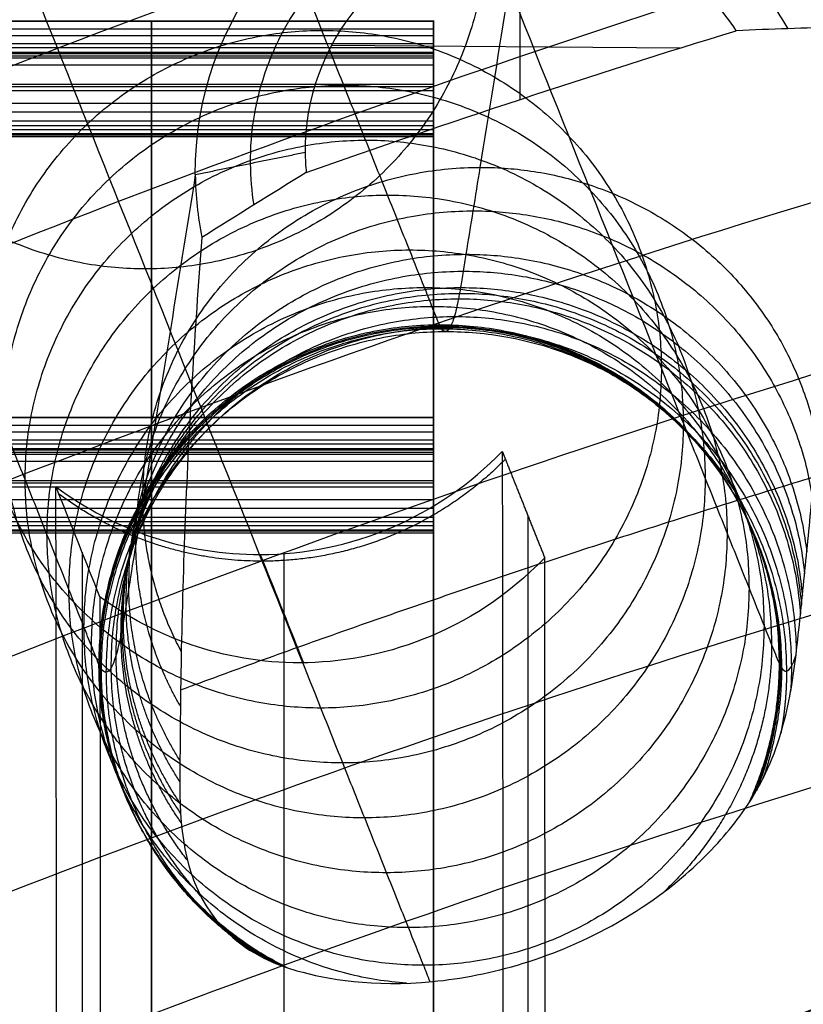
# Model space of a CAD drawing. Header units: millimetres. Extents: x -228 to 253, y -266 to 212.
# Tile 9 of 22: x -176 to -139, y 125 to 172. Entities that reach past the tile are written whole.
import ezdxf

# ---------------------------------------------------------------- set-up
doc = ezdxf.new("R2010")
doc.units = ezdxf.units.MM
doc.header["$MEASUREMENT"] = 0
doc.layers.add('Pause chair', color=7, linetype='Continuous', true_color=0x8b1c62)

msp = doc.modelspace()

# ---------------------------------------------------------------- linework, layer by layer
at = {"layer": 'Pause chair'}
for p, q in [((-152.568, 167.836, 764.354), (-152.568, 176.089, 762.599)), ((-156.651, 171.514, 200.411), (-183.147, 171.514, 200.411)), ((-156.651, 171.499, 198.796), (-183.147, 171.499, 198.796)), ((-156.651, 171.146, 197.253), (-183.147, 171.146, 197.253)), ((-156.651, 170.822, 196.471), (-183.147, 170.822, 196.471)), ((-156.651, 170.45, 195.826), (-183.147, 170.45, 195.826)), ((-156.651, 170.259, 195.578), (-183.147, 170.259, 195.578)), ((-183.147, 170.061, 195.374), (-156.651, 170.061, 195.374)), ((-183.147, 170.061, 195.374), (-156.651, 170.061, 195.374)), ((-145.048, 170.253, 763.582), (-161.452, 170.368, 764.12)), ((-156.651, 169.975, 195.308), (-183.147, 169.975, 195.308)), ((-183.147, 169.884, 195.248), (-156.651, 169.884, 195.248)), ((-183.147, 169.884, 195.248), (-156.651, 169.884, 195.248)), ((-156.651, 169.772, 195.192), (-183.147, 169.772, 195.192)), ((-183.147, 169.463, 195.035), (-156.651, 169.463, 195.035)), ((-183.147, 169.463, 195.035), (-156.651, 169.463, 195.035)), ((-156.651, -205.219, 223.684), (-156.651, 169.22, 223.684)), ((-156.651, 168.538, 230.632), (-183.147, 168.538, 230.632)), ((-156.651, 168.427, 231.402), (-183.147, 168.427, 231.402)), ((-156.651, 168.235, 232.184), (-183.147, 168.235, 232.184)), ((-156.651, 167.648, 233.67), (-183.147, 167.648, 233.67)), ((-156.651, 167.24, 234.381), (-183.147, 167.24, 234.381)), ((-156.651, 166.815, 234.953), (-183.147, 166.815, 234.953)), ((-183.147, 166.617, 235.169), (-156.651, 166.617, 235.169)), ((-183.147, 166.617, 235.169), (-156.651, 166.617, 235.169)), ((-156.651, 166.413, 235.342), (-183.147, 166.413, 235.342)), ((-183.147, 166.233, 235.447), (-156.651, 166.233, 235.447)), ((-183.147, 166.233, 235.447), (-156.651, 166.233, 235.447)), ((-156.651, 166.162, 235.473), (-183.147, 166.162, 235.473)), ((-183.147, 166.089, 235.484), (-156.651, 166.089, 235.484)), ((-183.147, 166.089, 235.484), (-156.651, 166.089, 235.484)), ((-156.651, 152.873, 201.07), (-183.147, 152.873, 201.07)), ((-156.651, 152.858, 199.454), (-183.147, 152.858, 199.454)), ((-156.651, 152.505, 197.911), (-183.147, 152.505, 197.911)), ((-156.651, 152.181, 197.129), (-183.147, 152.181, 197.129)), ((-156.651, 151.809, 196.485), (-183.147, 151.809, 196.485)), ((-156.651, 151.617, 196.236), (-183.147, 151.617, 196.236)), ((-183.147, 151.42, 196.032), (-156.651, 151.42, 196.032)), ((-183.147, 151.42, 196.032), (-156.651, 151.42, 196.032)), ((-156.651, 151.334, 195.966), (-183.147, 151.334, 195.966)), ((-183.147, 151.243, 195.906), (-156.651, 151.243, 195.906)), ((-183.147, 151.243, 195.906), (-156.651, 151.243, 195.906)), ((-156.651, 151.131, 195.851), (-183.147, 151.131, 195.851)), ((-183.147, 150.822, 195.694), (-156.651, 150.822, 195.694)), ((-183.147, 150.822, 195.694), (-156.651, 150.822, 195.694)), ((-156.651, -223.86, 224.342), (-156.651, 150.579, 224.342)), ((-156.651, 149.897, 231.29), (-183.147, 149.897, 231.29)), ((-156.651, 149.786, 232.06), (-183.147, 149.786, 232.06)), ((-156.651, 149.594, 232.842), (-183.147, 149.594, 232.842)), ((-156.651, 149.007, 234.329), (-183.147, 149.007, 234.329)), ((-156.651, 148.599, 235.039), (-183.147, 148.599, 235.039)), ((-152.213, 148.265, 419.687), (-152.213, -215.578, 419.687)), ((-156.651, 148.173, 235.611), (-183.147, 148.173, 235.611)), ((-183.147, 147.976, 235.827), (-156.651, 147.976, 235.827)), ((-183.147, 147.976, 235.827), (-156.651, 147.976, 235.827)), ((-156.651, 147.772, 236.001), (-183.147, 147.772, 236.001)), ((-183.147, 147.592, 236.106), (-156.651, 147.592, 236.106)), ((-183.147, 147.592, 236.106), (-156.651, 147.592, 236.106)), ((-156.651, 147.521, 236.132), (-183.147, 147.521, 236.132)), ((-183.147, 147.448, 236.142), (-156.651, 147.448, 236.142)), ((-183.147, 147.448, 236.142), (-156.651, 147.448, 236.142)), ((-173.169, 146.535, 421.33), (-173.169, -215.523, 421.33)), ((-163.683, 146.471, 385.816), (-163.683, -212.396, 398.356))]:
    msp.add_line(p, q, dxfattribs=at)
for points, knots in [([(-151.996, 179.965, 756.64), (-152.818, 174.857, 732.608), (-153.751, 169.067, 705.366), (-154.794, 162.596, 674.92), (-155.057, 160.964, 667.248), (-155.252, 159.758, 661.56), (-155.358, 159.09, 658.463), (-155.424, 158.713, 656.539), (-155.522, 158.194, 653.678), (-155.669, 157.57, 649.391), (-155.868, 157.056, 643.625), (-156.069, 156.864, 637.841), (-156.219, 156.961, 633.505), (-156.312, 157.114, 630.857), (-156.345, 157.177, 629.906), (-156.469, 157.47, 626.357), (-156.72, 158.107, 619.17), (-157.188, 159.278, 605.755), (-157.885, 161.027, 585.796), (-158.807, 163.337, 559.397), (-159.837, 165.92, 529.898), (-160.867, 168.502, 500.4), (-164.301, 177.11, 402.076), (-170.023, 191.454, 238.219), (-175.401, 204.938, 84.194), (-178.033, 211.535, 8.83)], [4.999979, 4.999979, 4.999979, 4.999979, 78.75, 88.59375, 98.4375, 102.273002, 106.108504, 107.773307, 109.438109, 116.116682, 122.795254, 129.473827, 136.152399, 137.817202, 138.649604, 139.482005, 149.635274, 159.788542, 180.09508, 209.723509, 239.351937, 268.980366, 298.608794, 535.636222, 762.730388, 762.730388, 762.730388, 762.730388]), ([(-167.846, 164.289, 760.517), (-168.669, 159.181, 736.485), (-169.601, 153.391, 709.244), (-170.644, 146.919, 678.797), (-170.907, 145.289, 671.13), (-171.102, 144.079, 665.424), (-171.206, 143.422, 662.382), (-171.286, 142.961, 660.04), (-171.399, 142.367, 656.762), (-171.569, 141.645, 651.807), (-171.799, 141.052, 645.158), (-172.03, 140.83, 638.483), (-172.204, 140.943, 633.48), (-172.311, 141.118, 630.428), (-172.349, 141.191, 629.322), (-172.486, 141.515, 625.397), (-172.731, 142.138, 618.384), (-173.202, 143.315, 604.904), (-173.898, 145.061, 584.965), (-174.82, 147.372, 558.56), (-175.85, 149.955, 529.063), (-176.88, 152.537, 499.564), (-180.314, 161.145, 401.241), (-186.027, 175.468, 237.627), (-191.398, 188.93, 83.846), (-194.021, 195.506, 8.726)], [5.000243, 5.000243, 5.000243, 5.000243, 78.749989, 88.59374, 98.437491, 102.272993, 106.108496, 107.773299, 109.438102, 116.116675, 122.795248, 129.473821, 136.152394, 137.817197, 138.649599, 139.482, 149.63527, 159.78854, 180.095079, 209.72351, 239.351942, 268.980373, 298.608804, 535.636255, 761.996059, 761.996059, 761.996059, 761.996059]), ([(-162.006, 195.472, 8.587), (-159.394, 188.925, 83.381), (-154.035, 175.491, 236.837), (-148.333, 161.196, 400.126), (-144.9, 152.589, 498.45), (-143.87, 150.006, 527.949), (-142.84, 147.424, 557.446), (-141.918, 145.113, 583.852), (-141.221, 143.366, 603.791), (-140.751, 142.19, 617.271), (-140.506, 141.566, 624.284), (-140.369, 141.243, 628.209), (-140.33, 141.17, 629.315), (-140.224, 140.994, 632.368), (-140.05, 140.882, 637.372), (-139.823, 141.099, 643.911), (-139.675, 141.475, 648.21), (-139.603, 141.711, 650.285)], [-761.014234, -761.014234, -761.014234, -761.014234, -535.636257, -298.608808, -268.980377, -239.351946, -209.723515, -180.095084, -159.788545, -149.635275, -139.482005, -138.649604, -137.817202, -136.1524, -129.473826, -122.795253, -116.525751, -116.525751, -116.525751, -116.525751]), ([(-167.846, 164.289, 760.517), (-167.911, 171.617, 758.961), (-162.784, 177.964, 757.435), (-152.151, 180.321, 756.57), (-148.653, 179.989, 756.521), (-142.058, 177.15, 756.899), (-139.248, 174.531, 757.359), (-137.564, 171.236, 758.003)], [-29.3275, -29.3275, -29.3275, -29.3275, -14.255475, -14.255475, -7.34751, -7.34751, 0.209235, 0.209235, 0.209235, 0.209235]), ([(-156.807, 126.331, 615.199), (-156.909, 126.589, 612.265), (-157.249, 127.439, 602.525), (-157.93, 129.147, 583.022), (-158.853, 131.459, 556.609), (-159.883, 134.041, 527.114), (-160.913, 136.624, 497.614), (-164.346, 145.231, 399.291), (-170.04, 159.504, 236.245), (-175.39, 172.917, 83.033), (-177.994, 179.443, 8.481)], [150.886208, 150.886208, 150.886208, 150.886208, 159.788542, 180.09508, 209.723509, 239.351937, 268.980366, 298.608794, 535.636222, 760.280738, 760.280738, 760.280738, 760.280738]), ([(-139.974, 171.159, 760.659), (-140.445, 171.994, 760.497), (-142.333, 174.636, 760), (-147.076, 177.797, 759.49), (-155.107, 178.541, 759.607), (-163.052, 174.087, 760.827), (-165.302, 167.865, 762.227), (-165.263, 164.813, 762.875)], [0.245779, 0.245779, 0.245779, 0.245779, 2.620055, 8.227852, 13.803396, 21.68491, 29.3275, 29.3275, 29.3275, 29.3275]), ([(-142.415, 171.07, 763.319), (-142.72, 171.542, 763.229), (-143.062, 171.991, 763.145), (-143.438, 172.412, 763.068), (-144.672, 173.791, 762.817), (-146.272, 174.857, 762.645), (-148.035, 175.478, 762.574), (-149.787, 176.095, 762.502), (-151.7, 176.272, 762.53), (-153.53, 175.978, 762.655), (-156.116, 175.563, 762.832), (-158.534, 174.208, 763.203), (-160.197, 172.234, 763.68), (-161.81, 170.32, 764.143), (-162.712, 167.824, 764.704), (-162.681, 165.337, 765.232)], [0.910319, 0.910319, 0.910319, 0.910319, 2.620055, 2.620055, 2.620055, 8.227852, 8.227852, 8.227852, 13.803396, 13.803396, 13.803396, 21.68491, 21.68491, 21.68491, 29.327498, 29.327498, 29.327498, 29.327498]), ([(-169.899, 166.617, 235.169), (-169.899, 166.686, 235.1), (-169.899, 166.752, 235.028), (-169.899, 166.815, 234.953), (-169.899, 166.97, 234.773), (-169.899, 167.111, 234.578), (-169.899, 167.24, 234.381), (-169.899, 167.387, 234.15), (-169.899, 167.525, 233.913), (-169.899, 167.648, 233.67), (-169.899, 167.887, 233.194), (-169.899, 168.085, 232.697), (-169.899, 168.235, 232.184), (-169.899, 168.31, 231.926), (-169.899, 168.376, 231.666), (-169.899, 168.427, 231.402), (-169.899, 168.475, 231.147), (-169.899, 168.514, 230.89), (-169.899, 168.538, 230.632), (-169.899, 169.527, 220.557), (-169.899, 170.518, 210.486), (-169.899, 171.514, 200.411), (-169.899, 171.568, 199.875), (-169.899, 171.562, 199.333), (-169.899, 171.499, 198.796), (-169.899, 171.436, 198.272), (-169.899, 171.319, 197.753), (-169.899, 171.146, 197.253), (-169.899, 171.056, 196.986), (-169.899, 170.948, 196.722), (-169.899, 170.822, 196.471), (-169.899, 170.714, 196.246), (-169.899, 170.591, 196.03), (-169.899, 170.45, 195.826), (-169.899, 170.39, 195.743), (-169.899, 170.328, 195.659), (-169.899, 170.259, 195.578), (-169.899, 170.196, 195.506), (-169.899, 170.133, 195.437), (-169.899, 170.061, 195.374)], [-78, -78, -78, -78, -77, -77, -77, -76, -76, -76, -75, -75, -75, -74, -74, -74, -73, -73, -73, -72, -72, -72, -71, -71, -71, -70, -70, -70, -69, -69, -69, -68, -68, -68, -67, -67, -67, -66, -66, -66, -65, -65, -65, -65]), ([(-156.651, 166.617, 235.169), (-156.651, 166.686, 235.1), (-156.651, 166.752, 235.028), (-156.651, 166.815, 234.953), (-156.651, 166.97, 234.773), (-156.651, 167.111, 234.578), (-156.651, 167.24, 234.381), (-156.651, 167.387, 234.15), (-156.651, 167.525, 233.913), (-156.651, 167.648, 233.67), (-156.651, 167.887, 233.194), (-156.651, 168.085, 232.697), (-156.651, 168.235, 232.184), (-156.651, 168.31, 231.926), (-156.651, 168.376, 231.666), (-156.651, 168.427, 231.402), (-156.651, 168.475, 231.147), (-156.651, 168.514, 230.89), (-156.651, 168.538, 230.632), (-156.651, 169.527, 220.557), (-156.651, 170.518, 210.486), (-156.651, 171.514, 200.411), (-156.651, 171.568, 199.875), (-156.651, 171.562, 199.333), (-156.651, 171.499, 198.796), (-156.651, 171.436, 198.272), (-156.651, 171.319, 197.753), (-156.651, 171.146, 197.253), (-156.651, 171.056, 196.986), (-156.651, 170.948, 196.722), (-156.651, 170.822, 196.471), (-156.651, 170.714, 196.246), (-156.651, 170.591, 196.03), (-156.651, 170.45, 195.826), (-156.651, 170.39, 195.743), (-156.651, 170.328, 195.659), (-156.651, 170.259, 195.578), (-156.651, 170.196, 195.506), (-156.651, 170.133, 195.437), (-156.651, 170.061, 195.374)], [-78, -78, -78, -78, -77, -77, -77, -76, -76, -76, -75, -75, -75, -74, -74, -74, -73, -73, -73, -72, -72, -72, -71, -71, -71, -70, -70, -70, -69, -69, -69, -68, -68, -68, -67, -67, -67, -66, -66, -66, -65, -65, -65, -65]), ([(-156.651, 166.617, 235.169), (-156.651, 166.686, 235.1), (-156.651, 166.752, 235.028), (-156.651, 166.815, 234.953), (-156.651, 166.97, 234.773), (-156.651, 167.111, 234.578), (-156.651, 167.24, 234.381), (-156.651, 167.387, 234.15), (-156.651, 167.525, 233.913), (-156.651, 167.648, 233.67), (-156.651, 167.887, 233.194), (-156.651, 168.085, 232.697), (-156.651, 168.235, 232.184), (-156.651, 168.31, 231.926), (-156.651, 168.376, 231.666), (-156.651, 168.427, 231.402), (-156.651, 168.475, 231.147), (-156.651, 168.514, 230.89), (-156.651, 168.538, 230.632), (-156.651, 169.527, 220.557), (-156.651, 170.518, 210.486), (-156.651, 171.514, 200.411), (-156.651, 171.568, 199.875), (-156.651, 171.562, 199.333), (-156.651, 171.499, 198.796), (-156.651, 171.436, 198.272), (-156.651, 171.319, 197.753), (-156.651, 171.146, 197.253), (-156.651, 171.056, 196.986), (-156.651, 170.948, 196.722), (-156.651, 170.822, 196.471), (-156.651, 170.714, 196.246), (-156.651, 170.591, 196.03), (-156.651, 170.45, 195.826), (-156.651, 170.39, 195.743), (-156.651, 170.328, 195.659), (-156.651, 170.259, 195.578), (-156.651, 170.196, 195.506), (-156.651, 170.133, 195.437), (-156.651, 170.061, 195.374)], [-78, -78, -78, -78, -77, -77, -77, -76, -76, -76, -75, -75, -75, -74, -74, -74, -73, -73, -73, -72, -72, -72, -71, -71, -71, -70, -70, -70, -69, -69, -69, -68, -68, -68, -67, -67, -67, -66, -66, -66, -65, -65, -65, -65]), ([(-139.603, 141.711, 650.285), (-139.45, 142.962, 654.765), (-139.335, 144.201, 659.25), (-139.078, 146.687, 668.215), (-138.958, 147.927, 672.699), (-138.617, 151.644, 686.156), (-138.42, 154.113, 695.132), (-137.909, 161.495, 722.064), (-137.679, 166.382, 740.028), (-137.564, 171.236, 758.003)], [-116.721898, -116.721898, -116.721898, -116.721898, -102.763882, -102.763882, -88.805796, -88.805796, -60.878105, -60.878105, -5.032569, -5.032569, -5.032569, -5.032569]), ([(-169.899, 166.233, 235.447), (-169.899, 166.299, 235.42), (-169.899, 166.356, 235.385), (-169.899, 166.413, 235.342), (-169.899, 166.485, 235.289), (-169.899, 166.551, 235.232), (-169.899, 166.617, 235.169)], [-80, -80, -80, -80, -79, -79, -79, -78, -78, -78, -78]), ([(-156.651, 166.233, 235.447), (-156.651, 166.299, 235.42), (-156.651, 166.356, 235.385), (-156.651, 166.413, 235.342), (-156.651, 166.485, 235.289), (-156.651, 166.551, 235.232), (-156.651, 166.617, 235.169)], [-80, -80, -80, -80, -79, -79, -79, -78, -78, -78, -78]), ([(-156.651, 166.233, 235.447), (-156.651, 166.299, 235.42), (-156.651, 166.356, 235.385), (-156.651, 166.413, 235.342), (-156.651, 166.485, 235.289), (-156.651, 166.551, 235.232), (-156.651, 166.617, 235.169)], [-80, -80, -80, -80, -79, -79, -79, -78, -78, -78, -78]), ([(-167.533, 161.341, 761.134), (-167.887, 156.904, 745.096), (-168.148, 152.5, 729.048), (-168.407, 145.943, 704.958), (-168.471, 143.765, 696.926), (-168.532, 140.511, 684.873), (-168.547, 139.429, 680.854), (-168.565, 137.267, 672.814), (-168.576, 136.19, 668.791), (-168.547, 132.833, 656.268), (-168.126, 130.576, 647.173), (-166.165, 128.449, 636.372), (-165.677, 128.043, 634.142), (-164.485, 127.339, 629.787), (-163.894, 127.087, 627.99), (-161.645, 126.441, 622.362), (-159.5, 126.073, 617.946), (-153.985, 126.6, 612.319), (-150.916, 127.449, 611.393), (-146.346, 130.066, 615.245), (-145.149, 131.033, 617.345), (-143.297, 132.769, 621.47), (-142.6, 133.609, 623.743), (-141.098, 135.765, 629.926), (-140.596, 137.027, 634.019), (-139.919, 139.406, 642.068), (-139.744, 140.563, 646.172), (-139.603, 141.711, 650.285)], [-320.837691, -320.837691, -320.837691, -320.837691, -269.650733, -269.650733, -244.054206, -244.054206, -231.256033, -231.256033, -218.449027, -218.449027, -191.383597, -191.383597, -184.264371, -184.264371, -177.422224, -177.422224, -165.648465, -165.648465, -154.259299, -154.259299, -147.843805, -147.843805, -140.617412, -140.617412, -128.853298, -128.853298, -116.721898, -116.721898, -116.721898, -116.721898]), ([(-169.899, 147.976, 235.827), (-169.899, 148.045, 235.758), (-169.899, 148.111, 235.686), (-169.899, 148.173, 235.611), (-169.899, 148.329, 235.431), (-169.899, 148.47, 235.237), (-169.899, 148.599, 235.039), (-169.899, 148.746, 234.808), (-169.899, 148.884, 234.572), (-169.899, 149.007, 234.329), (-169.899, 149.246, 233.852), (-169.899, 149.444, 233.355), (-169.899, 149.594, 232.842), (-169.899, 149.669, 232.585), (-169.899, 149.735, 232.324), (-169.899, 149.786, 232.06), (-169.899, 149.834, 231.806), (-169.899, 149.873, 231.548), (-169.899, 149.897, 231.29), (-169.899, 150.885, 221.216), (-169.899, 151.877, 211.144), (-169.899, 152.873, 201.07), (-169.899, 152.927, 200.533), (-169.899, 152.921, 199.991), (-169.899, 152.858, 199.454), (-169.899, 152.795, 198.93), (-169.899, 152.678, 198.412), (-169.899, 152.505, 197.911), (-169.899, 152.415, 197.644), (-169.899, 152.307, 197.381), (-169.899, 152.181, 197.129), (-169.899, 152.073, 196.904), (-169.899, 151.95, 196.688), (-169.899, 151.809, 196.485), (-169.899, 151.749, 196.401), (-169.899, 151.686, 196.317), (-169.899, 151.617, 196.236), (-169.899, 151.555, 196.164), (-169.899, 151.492, 196.095), (-169.899, 151.42, 196.032)], [-78, -78, -78, -78, -77, -77, -77, -76, -76, -76, -75, -75, -75, -74, -74, -74, -73, -73, -73, -72, -72, -72, -71, -71, -71, -70, -70, -70, -69, -69, -69, -68, -68, -68, -67, -67, -67, -66, -66, -66, -65, -65, -65, -65]), ([(186.806, 116.218, 450.665), (172.6, 122.206, 448.601), (144.074, 132.785, 444.953), (100.358, 144.371, 440.959), (56.601, 151.331, 438.559), (12.821, 153.653, 437.758), (-30.959, 151.331, 438.559), (-74.716, 144.371, 440.959), (-118.432, 132.785, 444.953), (-146.958, 122.206, 448.601), (-161.164, 116.218, 450.665)], [0.010122, 0.010122, 0.010122, 0.010122, 46.158155, 90.743294, 134.247348, 177.200637, 220.153918, 263.657971, 308.24311, 354.391132, 354.391132, 354.391132, 354.391132]), ([(186.283, 116.342, 454.626), (161.826, 126.682, 451.072), (104.005, 145.96, 444.446), (46.185, 153.013, 442.021), (12.821, 153.013, 442.021), (-20.543, 153.013, 442.021), (-78.363, 145.96, 444.446), (-136.184, 126.682, 451.072), (-160.641, 116.342, 454.626)], [-184.752274, -184.752274, -184.752274, -184.752274, -106.607906, 0, 0, 0, 106.607906, 184.752274, 184.752274, 184.752274, 184.752274]), ([(-156.651, 147.976, 235.827), (-156.651, 148.045, 235.758), (-156.651, 148.111, 235.686), (-156.651, 148.173, 235.611), (-156.651, 148.329, 235.431), (-156.651, 148.47, 235.237), (-156.651, 148.599, 235.039), (-156.651, 148.746, 234.808), (-156.651, 148.884, 234.572), (-156.651, 149.007, 234.329), (-156.651, 149.246, 233.852), (-156.651, 149.444, 233.355), (-156.651, 149.594, 232.842), (-156.651, 149.669, 232.585), (-156.651, 149.735, 232.324), (-156.651, 149.786, 232.06), (-156.651, 149.834, 231.806), (-156.651, 149.873, 231.548), (-156.651, 149.897, 231.29), (-156.651, 150.885, 221.216), (-156.651, 151.877, 211.144), (-156.651, 152.873, 201.07), (-156.651, 152.927, 200.533), (-156.651, 152.921, 199.991), (-156.651, 152.858, 199.454), (-156.651, 152.795, 198.93), (-156.651, 152.678, 198.412), (-156.651, 152.505, 197.911), (-156.651, 152.415, 197.644), (-156.651, 152.307, 197.381), (-156.651, 152.181, 197.129), (-156.651, 152.073, 196.904), (-156.651, 151.95, 196.688), (-156.651, 151.809, 196.485), (-156.651, 151.749, 196.401), (-156.651, 151.686, 196.317), (-156.651, 151.617, 196.236), (-156.651, 151.555, 196.164), (-156.651, 151.492, 196.095), (-156.651, 151.42, 196.032)], [-78, -78, -78, -78, -77, -77, -77, -76, -76, -76, -75, -75, -75, -74, -74, -74, -73, -73, -73, -72, -72, -72, -71, -71, -71, -70, -70, -70, -69, -69, -69, -68, -68, -68, -67, -67, -67, -66, -66, -66, -65, -65, -65, -65]), ([(-156.651, 147.976, 235.827), (-156.651, 148.045, 235.758), (-156.651, 148.111, 235.686), (-156.651, 148.173, 235.611), (-156.651, 148.329, 235.431), (-156.651, 148.47, 235.237), (-156.651, 148.599, 235.039), (-156.651, 148.746, 234.808), (-156.651, 148.884, 234.572), (-156.651, 149.007, 234.329), (-156.651, 149.246, 233.852), (-156.651, 149.444, 233.355), (-156.651, 149.594, 232.842), (-156.651, 149.669, 232.585), (-156.651, 149.735, 232.324), (-156.651, 149.786, 232.06), (-156.651, 149.834, 231.806), (-156.651, 149.873, 231.548), (-156.651, 149.897, 231.29), (-156.651, 150.885, 221.216), (-156.651, 151.877, 211.144), (-156.651, 152.873, 201.07), (-156.651, 152.927, 200.533), (-156.651, 152.921, 199.991), (-156.651, 152.858, 199.454), (-156.651, 152.795, 198.93), (-156.651, 152.678, 198.412), (-156.651, 152.505, 197.911), (-156.651, 152.415, 197.644), (-156.651, 152.307, 197.381), (-156.651, 152.181, 197.129), (-156.651, 152.073, 196.904), (-156.651, 151.95, 196.688), (-156.651, 151.809, 196.485), (-156.651, 151.749, 196.401), (-156.651, 151.686, 196.317), (-156.651, 151.617, 196.236), (-156.651, 151.555, 196.164), (-156.651, 151.492, 196.095), (-156.651, 151.42, 196.032)], [-78, -78, -78, -78, -77, -77, -77, -76, -76, -76, -75, -75, -75, -74, -74, -74, -73, -73, -73, -72, -72, -72, -71, -71, -71, -70, -70, -70, -69, -69, -69, -68, -68, -68, -67, -67, -67, -66, -66, -66, -65, -65, -65, -65]), ([(-174.399, 149.621, 386.081), (-171.627, 147.542, 386.056), (-168.257, 146.419, 385.978), (-164.793, 146.429, 385.857), (-162.667, 146.436, 385.782), (-160.566, 146.869, 385.694), (-156.659, 148.536, 385.499), (-154.892, 149.752, 385.395), (-153.414, 151.276, 385.29)], [0, 0, 0, 0, 10.485194, 10.485194, 10.485194, 16.885384, 16.885384, 23.284744, 23.284744, 23.284744, 23.284744]), ([(-172.333, 144.442, 445.247), (-172.976, 146.052, 426.853), (-173.618, 147.662, 408.459), (-174.26, 149.272, 390.065), (-174.307, 149.389, 388.737), (-174.353, 149.505, 387.409), (-174.399, 149.621, 386.081)], [0.927491, 0.927491, 0.927491, 0.927491, 56.354125, 56.354125, 56.354125, 60.356121, 60.356121, 60.356121, 60.356121]), ([(186.034, 113.359, 447.625), (171.873, 119.312, 445.581), (143.451, 129.827, 441.972), (99.924, 141.335, 438.023), (56.377, 148.246, 435.652), (12.821, 150.55, 434.862), (-30.735, 148.246, 435.652), (-74.282, 141.335, 438.023), (-117.809, 129.827, 441.972), (-146.231, 119.312, 445.581), (-160.392, 113.359, 447.625)], [0.01367, 0.01367, 0.01367, 0.01367, 46.158154, 90.743291, 134.247344, 177.200631, 220.153911, 263.657963, 308.243101, 354.387677, 354.387677, 354.387677, 354.387677]), ([(-169.899, 147.592, 236.106), (-169.899, 147.658, 236.079), (-169.899, 147.715, 236.043), (-169.899, 147.772, 236.001), (-169.899, 147.844, 235.947), (-169.899, 147.91, 235.89), (-169.899, 147.976, 235.827)], [-80, -80, -80, -80, -79, -79, -79, -78, -78, -78, -78]), ([(-156.651, 147.592, 236.106), (-156.651, 147.658, 236.079), (-156.651, 147.715, 236.043), (-156.651, 147.772, 236.001), (-156.651, 147.844, 235.947), (-156.651, 147.91, 235.89), (-156.651, 147.976, 235.827)], [-80, -80, -80, -80, -79, -79, -79, -78, -78, -78, -78]), ([(-156.651, 147.592, 236.106), (-156.651, 147.658, 236.079), (-156.651, 147.715, 236.043), (-156.651, 147.772, 236.001), (-156.651, 147.844, 235.947), (-156.651, 147.91, 235.89), (-156.651, 147.976, 235.827)], [-80, -80, -80, -80, -79, -79, -79, -78, -78, -78, -78]), ([(-164.793, 146.429, 385.857), (-164.751, 146.324, 387.056), (-164.074, 144.627, 406.449), (-163.396, 142.929, 425.842), (-162.761, 141.336, 444.035)], [391.432919, 391.432919, 391.432919, 391.432919, 395.045713, 449.868205, 449.868205, 449.868205, 449.868205]), ([(-159.636, 110.492, 444.588), (-159.632, 110.494, 444.587), (-159.629, 110.495, 444.587), (-159.625, 110.497, 444.586), (-145.51, 116.417, 442.562), (-117.188, 126.868, 438.991), (-73.847, 138.3, 435.087), (-30.511, 145.16, 432.745), (12.821, 147.447, 431.965), (56.153, 145.16, 432.745), (99.489, 138.3, 435.087), (142.83, 126.868, 438.991), (171.152, 116.417, 442.562), (185.267, 110.497, 444.586), (185.271, 110.495, 444.587), (185.274, 110.494, 444.587), (185.278, 110.492, 444.588)], [-354.402614, -354.402614, -354.402614, -354.402614, -354.391286, -354.391286, -354.391286, -308.243214, -263.658038, -220.153948, -177.200631, -134.247306, -90.743216, -46.15804, -0.009968, -0.009968, -0.009968, 0.00136, 0.00136, 0.00136, 0.00136]), ([(-151.419, 146.275, 442.417), (-154.884, 142.664, 442.962), (-159.26, 141.347, 443.566), (-166.551, 141.322, 444.539), (-169.813, 142.568, 444.951), (-172.333, 144.442, 445.247)], [-26.94942, -26.94942, -26.94942, -26.94942, -15.17827, -15.17827, -3.407164, -3.407164, -3.407164, -3.407164]), ([(-151.012, -214.376, 454.085), (-151.066, -166.8, 452.548), (-151.12, -119.225, 450.981), (-151.175, -71.65, 449.422), (-151.248, -7.537, 447.321), (-151.321, 56.577, 445.228), (-151.391, 120.693, 443.219), (-151.401, 129.22, 442.951), (-151.41, 137.748, 442.684), (-151.419, 146.275, 442.417)], [39.692393, 39.692393, 39.692393, 39.692393, 182.494742, 182.494742, 182.494742, 374.937057, 374.937057, 374.937057, 400.532362, 400.532362, 400.532362, 400.532362]), ([(-172.333, 144.442, 445.247), (-172.322, 133.604, 445.582), (-172.31, 122.766, 445.918), (-172.298, 111.928, 446.253), (-172.231, 49.324, 448.191), (-172.161, -13.28, 450.172), (-172.092, -75.883, 452.167), (-172.04, -122.019, 453.637), (-171.989, -168.155, 455.115), (-171.938, -214.292, 456.578)], [82.358902, 82.358902, 82.358902, 82.358902, 114.887914, 114.887914, 114.887914, 302.791873, 302.791873, 302.791873, 441.271475, 441.271475, 441.271475, 441.271475])]:
    msp.add_open_spline(points, degree=3, knots=knots, dxfattribs=at)
for points, weights in [([(-214.062, 152.999, 809.133), (12.821, 262.92, 779.68), (239.704, 152.999, 809.133)], [0.992686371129, 0.887326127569, 0.992686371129]), ([(236.117, 146.092, 810.984), (12.821, 254.275, 781.997), (-210.475, 146.092, 810.984)], [1, 0.893863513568, 1]), ([(-227.529, 126.817, 738.503), (12.821, 252.116, 704.929), (253.171, 126.817, 738.503)], [1, 0.880012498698, 1]), ([(-223.729, 120.017, 740.325), (12.821, 243.335, 707.282), (249.371, 120.017, 740.325)], [1, 0.880012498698, 1]), ([(239.704, 114.176, 664.245), (12.821, 224.097, 634.791), (-214.062, 114.176, 664.245)], [0.992686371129, 0.887326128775, 0.992686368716]), ([(-210.475, 107.269, 666.095), (12.821, 215.452, 637.108), (236.117, 107.269, 666.095)], [1, 0.89386351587, 1]), ([(-168.536, 140.059, 683.191), (-153.811, 145.519, 681.728), (-138.762, 150.083, 680.505)], [0.972297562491, 0.966712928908, 0.962094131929]), ([(-168.507, 141.86, 689.869), (-170.281, 145.206, 689.218), (-170.315, 148.965, 688.42)], [0.874942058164, 0.909520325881, 1]), ([(-168.547, 139.293, 680.347), (-170.608, 142.846, 679.662), (-170.644, 146.919, 678.796)], [0.870038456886, 0.902687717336, 1]), ([(-168.565, 136.733, 670.821), (-170.934, 140.481, 670.105), (-170.974, 144.874, 669.173)], [0.865760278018, 0.895834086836, 1]), ([(-168.567, 135.74, 667.11), (-171.062, 139.559, 666.384), (-171.102, 144.077, 665.424)], [0.864285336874, 0.893197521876, 1]), ([(-168.561, 134.728, 663.333), (-171.19, 138.627, 662.625), (-171.231, 143.285, 661.672)], [0.862818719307, 0.890389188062, 1]), ([(-168.511, 133.814, 659.847), (-171.306, 137.82, 659.246), (-171.343, 142.668, 658.403)], [0.861192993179, 0.887001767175, 1]), ([(-168.543, 134.267, 661.586), (-171.248, 138.217, 660.934), (-171.287, 142.965, 660.04)], [0.862051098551, 0.888830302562, 1]), ([(-157.919, 126.262, 616.478), (-172.752, 127.309, 617.088), (-172.731, 142.135, 618.383)], [0.971963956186, 0.721868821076, 1]), ([(-140.751, 142.187, 617.27), (-140.76, 135.294, 616.668), (-145.806, 130.565, 616.431)], [0.999999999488, 0.848086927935, 0.853757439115]), ([(-168.218, 132.048, 652.819), (-171.539, 136.319, 652.432), (-171.57, 141.707, 651.8)], [0.857262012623, 0.876858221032, 1]), ([(-140.398, 141.311, 627.38), (-140.401, 137.861, 627.116), (-141.834, 134.716, 626.926)], [0.999999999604, 0.917775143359, 0.881716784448]), ([(-163.523, 126.99, 627.094), (-172.388, 131.376, 627.738), (-172.378, 141.26, 628.493)], [0.87633937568, 0.795787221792, 1]), ([(-163.863, 127.108, 628.024), (-172.357, 131.592, 628.639), (-172.349, 141.194, 629.322)], [0.872761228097, 0.800516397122, 1]), ([(-164.185, 127.237, 628.975), (-172.326, 131.804, 629.553), (-172.32, 141.137, 630.152)], [0.86960076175, 0.805075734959, 1]), ([(-164.773, 127.519, 630.873), (-172.264, 132.204, 631.369), (-172.262, 141.042, 631.813)], [0.864450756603, 0.813604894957, 1]), ([(-166.525, 128.84, 638.359), (-172.017, 133.614, 638.523), (-172.03, 140.892, 638.484)], [0.854554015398, 0.841448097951, 1]), ([(-167.6, 130.377, 645.666), (-171.776, 134.939, 645.531), (-171.799, 141.114, 645.154)], [0.854034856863, 0.861950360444, 1]), ([(-140.369, 141.245, 628.209), (-140.371, 138.003, 627.979), (-141.641, 135.016, 627.811)], [0.999999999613, 0.922384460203, 0.885904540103]), ([(-140.34, 141.189, 629.039), (-140.342, 138.146, 628.844), (-141.464, 135.314, 628.701)], [0.999999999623, 0.926836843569, 0.890225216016]), ([(-140.282, 141.094, 630.7), (-140.282, 138.421, 630.566), (-141.153, 135.893, 630.47)], [0.999999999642, 0.93521359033, 0.899087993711]), ([(-140.05, 140.944, 637.372), (-140.047, 139.472, 637.38), (-140.313, 138.025, 637.398)], [0.999999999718, 0.963305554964, 0.935805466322]), ([(-139.819, 141.165, 644.044), (-139.816, 140.57, 644.08), (-139.858, 139.977, 644.118)], [0.999999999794, 0.984797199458, 0.971172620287])]:
    msp.add_rational_spline(points, weights, degree=2, dxfattribs=at)
for points, weights, degree, knots in [([(-154.171, 175.829, 232.971), (-154.193, 159.89, 231.578), (-170.184, 159.864, 232.136), (-186.174, 159.838, 232.694), (-186.151, 175.778, 234.087)], [0.999999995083, 0.707106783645, 1, 0.707106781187, 1], 2, [50.265483, 50.265483, 50.265483, 75.398224, 75.398224, 100.530965, 100.530965, 100.530965]), ([(-177.91, 155.119, 470.067), (-177.888, 171.059, 471.46), (-161.897, 171.084, 470.903), (-145.907, 171.11, 470.346), (-145.93, 155.171, 468.953)], [1, 0.707106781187, 1, 0.70710678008, 1.00000000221], 2, [0, 0, 0, 25.132741, 25.132741, 50.265483, 50.265483, 50.265483]), ([(-176.88, 152.537, 499.564), (-176.858, 168.476, 500.957), (-160.867, 168.502, 500.4), (-144.877, 168.528, 499.843), (-144.9, 152.589, 498.451)], [1, 0.707106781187, 1, 0.70710678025, 1.00000000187], 2, [0, 0, 0, 25.132741, 25.132741, 50.265483, 50.265483, 50.265483]), ([(-175.85, 149.955, 529.062), (-175.827, 165.894, 530.455), (-159.837, 165.92, 529.898), (-143.847, 165.946, 529.341), (-143.87, 150.006, 527.949)], [1, 0.707106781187, 1, 0.707106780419, 1.00000000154], 2, [0, 0, 0, 25.132741, 25.132741, 50.265483, 50.265483, 50.265483]), ([(-170.315, 148.965, 688.42), (-170.455, 164.615, 685.096), (-154.464, 164.641, 684.543), (-141.105, 164.662, 684.081), (-138.614, 151.799, 686.731)], [1, 0.707106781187, 1, 0.742904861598, 0.937154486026], 2, [0, 0, 0, 25.132741, 25.132741, 47.193701, 47.193701, 47.193701]), ([(-174.82, 147.373, 558.56), (-174.797, 163.312, 559.953), (-158.807, 163.338, 559.396), (-142.817, 163.363, 558.839), (-142.84, 147.424, 557.447)], [1, 0.707106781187, 1, 0.707106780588, 1.0000000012], 2, [0, 0, 0, 25.132741, 25.132741, 50.265483, 50.265483, 50.265483]), ([(-170.644, 146.919, 678.796), (-170.784, 162.569, 675.472), (-154.794, 162.595, 674.919), (-140.92, 162.617, 674.439), (-138.843, 149.178, 677.226)], [1, 0.707106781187, 1, 0.735628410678, 0.948511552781], 2, [0, 0, 0, 25.132741, 25.132741, 47.818083, 47.818083, 47.818083]), ([(-173.79, 144.79, 588.058), (-173.767, 160.729, 589.452), (-157.777, 160.755, 588.895), (-141.787, 160.781, 588.339), (-141.81, 144.842, 586.945)], [1, 0.707106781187, 1, 0.707106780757, 1.00000000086], 2, [0, 0, 0, 25.132741, 25.132741, 50.265482, 50.265482, 50.265482]), ([(-170.974, 144.874, 669.173), (-171.114, 160.525, 665.852), (-155.123, 160.551, 665.298), (-140.713, 160.574, 664.8), (-139.094, 146.548, 667.725)], [1, 0.707106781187, 1, 0.728180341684, 0.960885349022], 2, [0, 0, 0, 25.132741, 25.132741, 48.457191, 48.457191, 48.457191]), ([(-171.102, 144.077, 665.424), (-171.242, 159.727, 662.1), (-155.252, 159.753, 661.546), (-140.63, 159.776, 661.04), (-139.198, 145.524, 664.023)], [1, 0.707106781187, 1, 0.725285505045, 0.965899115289], 2, [0, 0, 0, 25.132741, 25.132741, 48.705593, 48.705593, 48.705593]), ([(-173.084, 143.021, 608.275), (-173.062, 158.961, 609.659), (-157.071, 158.986, 609.103), (-141.081, 159.012, 608.546), (-141.104, 143.072, 607.161)], [1, 0.707106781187, 1, 0.707106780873, 1.00000000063], 2, [0, 0, 0, 25.132741, 25.132741, 50.265482, 50.265482, 50.265482]), ([(-171.231, 143.285, 661.672), (-171.367, 158.96, 658.466), (-155.376, 158.985, 657.912), (-140.53, 159.009, 657.398), (-139.304, 144.498, 660.329)], [1, 0.707106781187, 1, 0.722235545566, 0.971305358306], 2, [0, 0, 0, 25.132741, 25.132741, 48.967305, 48.967305, 48.967305]), ([(-171.343, 142.668, 658.403), (-171.463, 158.432, 655.665), (-155.473, 158.457, 655.111), (-140.367, 158.482, 654.588), (-139.395, 143.616, 657.141)], [1, 0.707106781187, 1, 0.718759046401, 0.977622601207], 2, [0, 0, 0, 25.132741, 25.132741, 49.265619, 49.265619, 49.265619]), ([(-171.287, 142.965, 660.04), (-171.414, 158.688, 657.078), (-155.424, 158.714, 656.524), (-140.459, 158.738, 656.006), (-139.349, 144.057, 658.738)], [1, 0.707106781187, 1, 0.720640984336, 0.974182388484], 2, [0, 0, 0, 25.132741, 25.132741, 49.104132, 49.104132, 49.104132]), ([(-172.731, 142.135, 618.383), (-172.708, 158.075, 619.776), (-156.718, 158.1, 619.219), (-140.728, 158.126, 618.663), (-140.751, 142.187, 617.27)], [1, 0.707106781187, 1, 0.707106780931, 1.00000000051], 2, [0, 0, 0, 25.132741, 25.132741, 50.265482, 50.265482, 50.265482]), ([(-171.57, 141.707, 651.8), (-171.66, 157.598, 649.937), (-155.67, 157.623, 649.383), (-139.744, 157.649, 648.831), (-139.59, 141.822, 650.684)], [1, 0.707106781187, 1, 0.707944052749, 0.998330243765], 2, [0, 0, 0, 25.132741, 25.132741, 50.193637, 50.193637, 50.193637]), ([(-172.378, 141.26, 628.493), (-172.361, 157.213, 629.71), (-156.371, 157.239, 629.154), (-140.381, 157.265, 628.597), (-140.398, 141.311, 627.38)], [1, 0.707106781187, 1, 0.707106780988, 1.0000000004], 2, [0, 0, 0, 25.132741, 25.132741, 50.265482, 50.265482, 50.265482]), ([(-172.349, 141.194, 629.322), (-172.335, 157.153, 630.456), (-156.345, 157.179, 629.9), (-140.355, 157.205, 629.344), (-140.369, 141.245, 628.209)], [1, 0.707106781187, 1, 0.707106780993, 1.00000000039], 2, [0, 0, 0, 25.132741, 25.132741, 50.265482, 50.265482, 50.265482]), ([(-172.32, 141.137, 630.152), (-172.31, 157.104, 631.176), (-156.32, 157.13, 630.62), (-140.33, 157.156, 630.064), (-140.34, 141.189, 629.039)], [1, 0.707106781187, 1, 0.707106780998, 1.00000000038], 2, [0, 0, 0, 25.132741, 25.132741, 50.265482, 50.265482, 50.265482]), ([(-172.262, 141.042, 631.813), (-172.26, 157.022, 632.614), (-156.27, 157.048, 632.058), (-140.28, 157.074, 631.502), (-140.282, 141.094, 630.7)], [1, 0.707106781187, 1, 0.707106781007, 1.00000000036], 2, [0, 0, 0, 25.132741, 25.132741, 50.265482, 50.265482, 50.265482]), ([(-171.799, 141.114, 645.154), (-171.859, 157.084, 644.177), (-155.868, 157.11, 643.622), (-139.878, 157.135, 643.067), (-139.819, 141.165, 644.044)], [1, 0.707106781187, 1, 0.707106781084, 1.00000000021], 2, [0, 0, 0, 25.132741, 25.132741, 50.265482, 50.265482, 50.265482]), ([(-172.03, 140.892, 638.484), (-172.059, 156.892, 638.396), (-156.069, 156.918, 637.841), (-140.078, 156.943, 637.285), (-140.05, 140.944, 637.372)], [1, 0.707106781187, 1, 0.707106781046, 1.00000000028], 2, [0, 0, 0, 25.132741, 25.132741, 50.265482, 50.265482, 50.265482]), ([(-145.93, 155.171, 468.953), (-145.953, 139.232, 467.56), (-161.943, 139.206, 468.117), (-177.933, 139.18, 468.674), (-177.91, 155.119, 470.067)], [0.999999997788, 0.707106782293, 1, 0.707106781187, 1], 2, [50.265483, 50.265483, 50.265483, 75.398224, 75.398224, 100.530965, 100.530965, 100.530965]), ([(-144.9, 152.589, 498.451), (-144.923, 136.649, 497.058), (-160.913, 136.624, 497.615), (-176.903, 136.598, 498.172), (-176.88, 152.537, 499.564)], [0.999999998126, 0.707106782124, 1, 0.707106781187, 1], 2, [50.265483, 50.265483, 50.265483, 75.398224, 75.398224, 100.530965, 100.530965, 100.530965]), ([(-153.414, 151.276, 385.29), (-153.366, 151.154, 386.684), (-153.317, 151.032, 388.079), (-153.268, 150.91, 389.473), (-152.652, 149.365, 407.121), (-152.036, 147.82, 424.769), (-151.419, 146.275, 442.417)], [1, 0.948591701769, 0.899826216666, 0.853567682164, 0.899826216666, 0.948591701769, 1], 3, [0, 0, 0, 0, 4.202004, 4.202004, 4.202004, 57.380411, 57.380411, 57.380411, 57.380411]), ([(-153.268, 150.91, 389.473), (-157.967, 146.135, 389.221), (-164.667, 146.114, 389.454), (-169.997, 146.098, 389.639), (-174.26, 149.272, 390.065)], [0.853567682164, 0.852106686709, 1, 0.878693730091, 0.857869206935], 2, [62.707714, 62.707714, 62.707714, 75.398224, 75.398224, 85.807338, 85.807338, 85.807338]), ([(-143.87, 150.006, 527.949), (-143.893, 134.067, 526.556), (-159.883, 134.041, 527.113), (-175.873, 134.016, 527.67), (-175.85, 149.955, 529.062)], [0.999999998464, 0.707106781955, 1, 0.707106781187, 1], 2, [50.265483, 50.265483, 50.265483, 75.398224, 75.398224, 100.530965, 100.530965, 100.530965]), ([(-142.84, 147.424, 557.447), (-142.862, 131.485, 556.054), (-158.853, 131.459, 556.611), (-174.843, 131.433, 557.168), (-174.82, 147.373, 558.56)], [0.999999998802, 0.707106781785, 1, 0.707106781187, 1], 2, [50.265483, 50.265483, 50.265483, 75.398224, 75.398224, 100.530965, 100.530965, 100.530965]), ([(-141.81, 144.842, 586.945), (-141.832, 128.902, 585.551), (-157.823, 128.877, 586.108), (-173.813, 128.851, 586.664), (-173.79, 144.79, 588.058)], [0.99999999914, 0.707106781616, 1, 0.707106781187, 1], 2, [50.265482, 50.265482, 50.265482, 75.398224, 75.398224, 100.530965, 100.530965, 100.530965]), ([(-141.104, 143.072, 607.161), (-141.126, 127.132, 605.777), (-157.116, 127.107, 606.333), (-173.107, 127.081, 606.89), (-173.084, 143.021, 608.275)], [0.999999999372, 0.707106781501, 1, 0.707106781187, 1], 2, [50.265482, 50.265482, 50.265482, 75.398224, 75.398224, 100.530965, 100.530965, 100.530965])]:
    msp.add_rational_spline(points, weights, degree=degree, knots=knots, dxfattribs=at)
for points, degree in [([(-162.63, 164.398, 765.43), (-155.942, 166.762, 764.698), (-149.202, 168.986, 763.994), (-142.415, 171.07, 763.319)], 3), ([(-137.564, 171.236, 758.003), (-139.175, 171.193, 759.781), (-140.789, 171.14, 761.557), (-142.415, 171.07, 763.319)], 3), ([(-169.899, 170.061, 195.374), (-169.899, 170.004, 195.329), (-169.899, 169.947, 195.284), (-169.899, 169.884, 195.248)], 3), ([(-156.651, 170.061, 195.374), (-156.651, 170.004, 195.329), (-156.651, 169.947, 195.284), (-156.651, 169.884, 195.248)], 3), ([(-156.651, 170.061, 195.374), (-156.651, 170.004, 195.329), (-156.651, 169.947, 195.284), (-156.651, 169.884, 195.248)], 3), ([(-169.899, 169.884, 195.248), (-169.899, 169.833, 195.221), (-169.899, 169.776, 195.197), (-169.899, 169.463, 195.035)], 3), ([(-156.651, 169.884, 195.248), (-156.651, 169.833, 195.221), (-156.651, 169.776, 195.197), (-156.651, 169.463, 195.035)], 3), ([(-156.651, 169.884, 195.248), (-156.651, 169.833, 195.221), (-156.651, 169.776, 195.197), (-156.651, 169.463, 195.035)], 3), ([(-169.899, 169.463, 195.035), (-169.899, 44.905, 199.293), (-169.899, -79.398, 203.703), (-169.899, -203.701, 208.114)], 3), ([(-156.651, 169.463, 195.035), (-156.651, 44.905, 199.293), (-156.651, -79.398, 203.703), (-156.651, -203.701, 208.114)], 3), ([(-156.651, 169.463, 195.035), (-156.651, 44.905, 199.293), (-156.651, -79.398, 203.703), (-156.651, -203.701, 208.114)], 3), ([(-169.899, 166.089, 235.484), (-169.899, 166.137, 235.483), (-169.899, 166.188, 235.468), (-169.899, 166.233, 235.447)], 3), ([(-169.899, -202.513, 248.484), (-169.899, -18.212, 241.984), (-169.899, 166.089, 235.484)], 2), ([(-156.651, 166.089, 235.484), (-156.651, 166.137, 235.483), (-156.651, 166.188, 235.468), (-156.651, 166.233, 235.447)], 3), ([(-156.651, 166.089, 235.484), (-156.651, 166.137, 235.483), (-156.651, 166.188, 235.468), (-156.651, 166.233, 235.447)], 3), ([(-156.651, -202.513, 248.484), (-156.651, -18.212, 241.984), (-156.651, 166.089, 235.484)], 2), ([(-156.651, -202.513, 248.484), (-156.651, -18.212, 241.984), (-156.651, 166.089, 235.484)], 2), ([(-162.681, 165.337, 765.232), (-165.263, 164.813, 762.875), (-167.846, 164.289, 760.517)], 2), ([(-162.681, 165.337, 765.232), (-162.678, 165.024, 765.299), (-162.661, 164.711, 765.365), (-162.63, 164.398, 765.43)], 3), ([(-165.263, 164.813, 762.875), (-165.257, 164.162, 763.013), (-165.202, 163.511, 763.15), (-165.098, 162.866, 763.283)], 3), ([(-167.846, 164.289, 760.517), (-167.836, 163.302, 760.727), (-167.731, 162.313, 760.934), (-167.533, 161.341, 761.134)], 3), ([(-162.63, 164.398, 765.43), (-164.28, 163.386, 764.009), (-165.911, 162.367, 762.573), (-167.533, 161.341, 761.134)], 3), ([(-169.899, 151.42, 196.032), (-169.899, 151.363, 195.987), (-169.899, 151.306, 195.942), (-169.899, 151.243, 195.906)], 3), ([(-169.899, 151.243, 195.906), (-169.899, 151.192, 195.88), (-169.899, 151.135, 195.856), (-169.899, 150.822, 195.694)], 3), ([(-156.651, 151.42, 196.032), (-156.651, 151.363, 195.987), (-156.651, 151.306, 195.942), (-156.651, 151.243, 195.906)], 3), ([(-156.651, 151.42, 196.032), (-156.651, 151.363, 195.987), (-156.651, 151.306, 195.942), (-156.651, 151.243, 195.906)], 3), ([(-156.651, 151.243, 195.906), (-156.651, 151.192, 195.88), (-156.651, 151.135, 195.856), (-156.651, 150.822, 195.694)], 3), ([(-156.651, 151.243, 195.906), (-156.651, 151.192, 195.88), (-156.651, 151.135, 195.856), (-156.651, 150.822, 195.694)], 3), ([(-153.414, 151.276, 385.29), (-153.19, -32.527, 391.705), (-152.966, -216.331, 398.119)], 2), ([(-169.899, 150.822, 195.694), (-169.899, 26.264, 199.951), (-169.899, -98.039, 204.362), (-169.899, -222.342, 208.772)], 3), ([(-156.651, 150.822, 195.694), (-156.651, 26.264, 199.951), (-156.651, -98.039, 204.362), (-156.651, -222.342, 208.772)], 3), ([(-156.651, 150.822, 195.694), (-156.651, 26.264, 199.951), (-156.651, -98.039, 204.362), (-156.651, -222.342, 208.772)], 3), ([(-173.953, -216.309, 398.851), (-174.176, -33.344, 392.466), (-174.399, 149.621, 386.081)], 2), ([(-169.899, 147.448, 236.142), (-169.899, 147.496, 236.142), (-169.899, 147.547, 236.127), (-169.899, 147.592, 236.106)], 3), ([(-169.899, -221.154, 249.142), (-169.899, -36.853, 242.642), (-169.899, 147.448, 236.142)], 2), ([(-156.651, 147.448, 236.142), (-156.651, 147.496, 236.142), (-156.651, 147.547, 236.127), (-156.651, 147.592, 236.106)], 3), ([(-156.651, 147.448, 236.142), (-156.651, 147.496, 236.142), (-156.651, 147.547, 236.127), (-156.651, 147.592, 236.106)], 3), ([(-156.651, -221.154, 249.142), (-156.651, -36.853, 242.642), (-156.651, 147.448, 236.142)], 2), ([(-156.651, -221.154, 249.142), (-156.651, -36.853, 242.642), (-156.651, 147.448, 236.142)], 2)]:
    msp.add_open_spline(points, degree=degree, dxfattribs=at)

doc.saveas('drawing.dxf')
